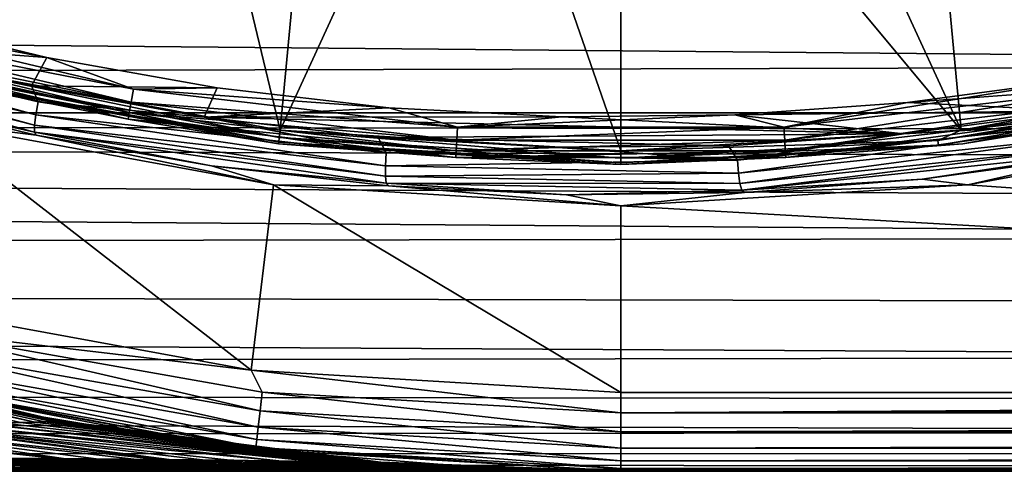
# Model space of a CAD drawing. Header units: metres. Extents: x -139 to 106, y -189 to 40.
# Tile 163 of 256: x -24.82 to -18.56, y -20 to -17.13. Entities that reach past the tile are written whole.
import ezdxf

# ---------------------------------------------------------------- set-up
doc = ezdxf.new("R2010")
doc.units = ezdxf.units.M
doc.layers.add('solid_153_ABGANG1_SW0003', color=7, linetype='CONTINUOUS')

msp = doc.modelspace()

# ---------------------------------------------------------------- linework, layer by layer
at = {"layer": 'solid_153_ABGANG1_SW0003'}
for points in [[(-24.789141, -14.755995, 139.078278), (-25.708202, -14.488983, 139.078278), (-25.299067, -17.440186, 136.350754)], [(-23.855129, -14.964771, 139.078278), (-24.789141, -14.755995, 139.078278), (-25.299067, -17.440186, 136.350754)], [(-23.855129, -14.964771, 139.078278), (-25.299067, -17.440186, 136.350754), (-23.165543, -17.831167, 136.350754)], [(-22.909851, -15.114489, 139.078278), (-23.855129, -14.964771, 139.078278), (-23.165543, -17.831167, 136.350754)], [(-18.14575, -14.964767, 139.078278), (-19.091028, -15.114487, 139.078278), (-16.701828, -17.440186, 136.350754)], [(-21.957037, -15.204556, 139.078278), (-22.909851, -15.114489, 139.078278), (-23.165543, -17.831167, 136.350754)], [(-19.091028, -15.114487, 139.078278), (-20.043839, -15.204555, 139.078278), (-18.835352, -17.831167, 136.350754)], [(-19.091028, -15.114487, 139.078278), (-18.835352, -17.831167, 136.350754), (-16.701828, -17.440186, 136.350754)], [(-21.957037, -15.204556, 139.078278), (-23.165543, -17.831167, 136.350754), (-21.000448, -17.962132, 136.350754)], [(-21.957037, -15.204556, 139.078278), (-21.000448, -17.962132, 136.350754), (-21.000448, -15.234618, 139.078278)], [(-20.043839, -15.204555, 139.078278), (-21.000448, -15.234618, 139.078278), (-18.835352, -17.831167, 136.350754)], [(-21.000448, -15.234618, 139.078278), (-21.000448, -17.962132, 136.350754), (-18.835352, -17.831167, 136.350754)], [(-116.999969, -16.459673, 64.701477), (-10.920226, -17.085918, 65.667038), (-11.21887, -17.415205, 66.228622)], [(-116.999969, -17.709116, 66.768303), (-116.999969, -16.459673, 64.701477), (-11.21887, -17.415205, 66.228622)], [(-26.883612, -17.138275, 134.206772), (-24.703835, -17.652645, 134.248535), (-26.858728, -17.059059, 134.248535)], [(-26.858728, -17.059059, 134.248535), (-24.703835, -17.652645, 134.248535), (-25.828751, -17.283476, 134.262894)], [(-26.901121, -17.202303, 134.141617), (-24.718515, -17.734375, 134.206772), (-26.883612, -17.138275, 134.206772)], [(-26.883612, -17.138275, 134.206772), (-24.718515, -17.734375, 134.206772), (-24.703835, -17.652645, 134.248535)], [(-26.1418, -17.173315, 134.320236), (-26.117792, -17.093124, 134.277573), (-24.098801, -17.571634, 134.277573)], [(-26.117792, -17.093124, 134.277573), (-25.719049, -17.11132, 134.262894), (-24.650034, -17.37075, 134.262894)], [(-24.098801, -17.571634, 134.277573), (-26.117792, -17.093124, 134.277573), (-24.650034, -17.37075, 134.262894)], [(-25.828751, -17.283476, 134.262894), (-24.650034, -17.37075, 134.262894), (-25.719049, -17.11132, 134.262894)], [(-26.901121, -17.202303, 134.141617), (-26.907541, -17.245693, 134.059311), (-24.727556, -17.800163, 134.141617)], [(-26.901121, -17.202303, 134.141617), (-24.727556, -17.800163, 134.141617), (-24.718515, -17.734375, 134.206772)], [(-26.1418, -17.173315, 134.320236), (-24.113337, -17.65407, 134.320236), (-26.160845, -17.236929, 134.386703)], [(-26.1418, -17.173315, 134.320236), (-24.098801, -17.571634, 134.277573), (-24.113337, -17.65407, 134.320236)], [(-24.727776, -17.844179, 134.059311), (-26.907541, -17.245693, 134.059311), (-25.817873, -17.597696, 133.968124)], [(-24.727556, -17.800163, 134.141617), (-26.907541, -17.245693, 134.059311), (-24.727776, -17.844179, 134.059311)], [(-26.160845, -17.236929, 134.386703), (-24.124866, -17.719465, 134.386703), (-26.173059, -17.277727, 134.470459)], [(-24.113337, -17.65407, 134.320236), (-24.124866, -17.719465, 134.386703), (-26.160845, -17.236929, 134.386703)], [(-26.173059, -17.277727, 134.470459), (-24.132263, -17.761406, 134.470459), (-25.320086, -17.525501, 134.562897)], [(-24.124866, -17.719465, 134.386703), (-24.132263, -17.761406, 134.470459), (-26.173059, -17.277727, 134.470459)], [(-25.828751, -17.283476, 134.262894), (-24.746315, -17.549915, 134.262894), (-24.650034, -17.37075, 134.262894)], [(-24.703835, -17.652645, 134.248535), (-24.746315, -17.549915, 134.262894), (-25.828751, -17.283476, 134.262894)], [(-24.746315, -17.549915, 134.262894), (-23.566914, -17.563477, 134.262894), (-24.650034, -17.37075, 134.262894)], [(-24.098801, -17.571634, 134.277573), (-24.650034, -17.37075, 134.262894), (-23.566914, -17.563477, 134.262894)], [(-116.999969, -17.709116, 66.768303), (-11.21887, -17.415205, 66.228622), (-11.477812, -17.722157, 66.793198)], [(-25.310467, -17.486437, 136.288696), (-23.171286, -17.878456, 136.288696), (-25.299067, -17.440186, 136.350754)], [(-23.171286, -17.878456, 136.288696), (-23.165543, -17.831167, 136.350754), (-25.299067, -17.440186, 136.350754)], [(-16.992897, -17.558226, 136.288696), (-16.701828, -17.440186, 136.350754), (-18.835352, -17.831167, 136.350754)], [(-25.317648, -17.515575, 136.216278), (-25.320093, -17.525501, 136.138626), (-23.176132, -17.918396, 136.138626)], [(-25.320093, -17.525501, 136.138626), (-25.320086, -17.525501, 134.562897), (-23.176125, -17.918396, 134.562897)], [(-23.176132, -17.918396, 136.138626), (-25.320093, -17.525501, 136.138626), (-23.176125, -17.918396, 134.562897)], [(-24.132263, -17.761406, 134.470459), (-23.176125, -17.918396, 134.562897), (-25.320086, -17.525501, 134.562897)], [(-25.310467, -17.486437, 136.288696), (-25.317648, -17.515575, 136.216278), (-23.174902, -17.908247, 136.216278)], [(-23.174902, -17.908247, 136.216278), (-25.317648, -17.515575, 136.216278), (-23.176132, -17.918396, 136.138626)], [(-25.310467, -17.486437, 136.288696), (-23.174902, -17.908247, 136.216278), (-23.171286, -17.878456, 136.288696)], [(-19.962986, -17.812517, 134.277573), (-19.178125, -17.656206, 134.262894), (-18.087833, -17.509401, 134.262894)], [(-17.902094, -17.571634, 134.277573), (-19.962986, -17.812517, 134.277573), (-18.087833, -17.509401, 134.262894)], [(-17.003092, -17.494347, 134.262894), (-18.087833, -17.509401, 134.262894), (-19.178125, -17.656206, 134.262894)], [(-18.097012, -17.708786, 134.262894), (-17.003092, -17.494347, 134.262894), (-19.178125, -17.656206, 134.262894)], [(-18.82476, -17.918396, 136.138626), (-18.824753, -17.918394, 134.562897), (-16.680792, -17.525497, 134.562897)], [(-16.680799, -17.525499, 136.138626), (-18.82476, -17.918396, 136.138626), (-16.680792, -17.525497, 134.562897)], [(-16.986219, -17.587482, 136.216278), (-18.82476, -17.918396, 136.138626), (-16.680799, -17.525499, 136.138626)], [(-17.868631, -17.761406, 134.470459), (-16.680792, -17.525497, 134.562897), (-18.824753, -17.918394, 134.562897)], [(-24.746315, -17.549915, 134.262894), (-23.649336, -17.748646, 134.262894), (-23.566914, -17.563477, 134.262894)], [(-24.703835, -17.652645, 134.248535), (-23.649336, -17.748646, 134.262894), (-24.746315, -17.549915, 134.262894)], [(-24.113337, -17.65407, 134.320236), (-24.098801, -17.571634, 134.277573), (-22.037909, -17.812517, 134.277573)], [(-24.098801, -17.571634, 134.277573), (-23.566914, -17.563477, 134.262894), (-22.47401, -17.688728, 134.262894)], [(-22.037909, -17.812517, 134.277573), (-24.098801, -17.571634, 134.277573), (-22.47401, -17.688728, 134.262894)], [(-23.649336, -17.748646, 134.262894), (-22.47401, -17.688728, 134.262894), (-23.566914, -17.563477, 134.262894)], [(-19.958118, -17.896084, 134.320236), (-19.962986, -17.812517, 134.277573), (-17.902094, -17.571634, 134.277573)], [(-19.958118, -17.896084, 134.320236), (-17.902094, -17.571634, 134.277573), (-17.887558, -17.65407, 134.320236)], [(-18.983994, -17.896526, 136.288696), (-16.986219, -17.587482, 136.216278), (-16.992897, -17.558226, 136.288696)], [(-18.983994, -17.896526, 136.288696), (-16.992897, -17.558226, 136.288696), (-18.835352, -17.831167, 136.350754)], [(-18.983994, -17.896526, 136.288696), (-18.980633, -17.926348, 136.216278), (-16.986219, -17.587482, 136.216278)], [(-16.986219, -17.587482, 136.216278), (-18.980633, -17.926348, 136.216278), (-18.82476, -17.918396, 136.138626)], [(-24.716908, -17.862656, 133.968124), (-25.817873, -17.597696, 133.968124), (-25.383118, -17.781193, 130.062897)], [(-24.727776, -17.844179, 134.059311), (-25.817873, -17.597696, 133.968124), (-24.716908, -17.862656, 133.968124)], [(-116.999969, -17.709116, 66.768303), (-11.882536, -18.269262, 67.924347), (-12.031331, -18.510269, 68.488487)], [(-116.999969, -18.700319, 68.970673), (-116.999969, -17.709116, 66.768303), (-12.031331, -18.510269, 68.488487)], [(-116.999969, -17.709116, 66.768303), (-11.698525, -18.006735, 67.358902), (-11.882536, -18.269262, 67.924347)], [(-116.999969, -17.709116, 66.768303), (-11.564344, -17.830698, 67.003738), (-11.698525, -18.006735, 67.358902)], [(-116.999969, -17.709116, 66.768303), (-11.477812, -17.722157, 66.793198), (-11.564344, -17.830698, 67.003738)], [(-24.718515, -17.734375, 134.206772), (-22.492073, -17.975149, 134.248535), (-24.703835, -17.652645, 134.248535)], [(-24.703835, -17.652645, 134.248535), (-22.492073, -17.975149, 134.248535), (-23.649336, -17.748646, 134.262894)], [(-24.113337, -17.65407, 134.320236), (-22.042776, -17.896084, 134.320236), (-24.124866, -17.719465, 134.386703)], [(-24.113337, -17.65407, 134.320236), (-22.037909, -17.812517, 134.277573), (-22.042776, -17.896084, 134.320236)], [(-23.649336, -17.748646, 134.262894), (-21.375397, -17.746038, 134.262894), (-22.47401, -17.688728, 134.262894)], [(-22.037909, -17.812517, 134.277573), (-22.47401, -17.688728, 134.262894), (-21.375397, -17.746038, 134.262894)], [(-18.097012, -17.708786, 134.262894), (-19.178125, -17.656206, 134.262894), (-20.275345, -17.735184, 134.262894)], [(-19.962986, -17.812517, 134.277573), (-20.275345, -17.735184, 134.262894), (-19.178125, -17.656206, 134.262894)], [(-19.202225, -17.854898, 134.262894), (-18.097012, -17.708786, 134.262894), (-20.275345, -17.735184, 134.262894)], [(-19.958118, -17.896084, 134.320236), (-17.887558, -17.65407, 134.320236), (-19.954258, -17.962376, 134.386703)], [(-17.887558, -17.65407, 134.320236), (-17.876028, -17.719465, 134.386703), (-19.954258, -17.962376, 134.386703)], [(-18.034145, -17.791346, 134.248535), (-18.097012, -17.708786, 134.262894), (-19.202225, -17.854898, 134.262894)], [(-24.727556, -17.800163, 134.141617), (-22.496313, -18.058086, 134.206772), (-24.718515, -17.734375, 134.206772)], [(-24.718515, -17.734375, 134.206772), (-22.496313, -18.058086, 134.206772), (-22.492073, -17.975149, 134.248535)], [(-24.124866, -17.719465, 134.386703), (-22.046637, -17.962376, 134.386703), (-24.132263, -17.761406, 134.470459)], [(-24.132263, -17.761406, 134.470459), (-22.049112, -18.00489, 134.470459), (-23.176125, -17.918396, 134.562897)], [(-22.046637, -17.962376, 134.386703), (-22.049112, -18.00489, 134.470459), (-24.132263, -17.761406, 134.470459)], [(-22.042776, -17.896084, 134.320236), (-22.046637, -17.962376, 134.386703), (-24.124866, -17.719465, 134.386703)], [(-23.649336, -17.748646, 134.262894), (-19.202225, -17.854898, 134.262894), (-21.375397, -17.746038, 134.262894)], [(-23.649336, -17.748646, 134.262894), (-22.542208, -17.878872, 134.262894), (-19.202225, -17.854898, 134.262894)], [(-22.492073, -17.975149, 134.248535), (-22.542208, -17.878872, 134.262894), (-23.649336, -17.748646, 134.262894)], [(-22.037909, -17.812517, 134.277573), (-21.375397, -17.746038, 134.262894), (-20.275345, -17.735184, 134.262894)], [(-19.962986, -17.812517, 134.277573), (-22.037909, -17.812517, 134.277573), (-20.275345, -17.735184, 134.262894)], [(-19.202225, -17.854898, 134.262894), (-20.275345, -17.735184, 134.262894), (-21.375397, -17.746038, 134.262894)], [(-19.954258, -17.962376, 134.386703), (-17.876028, -17.719465, 134.386703), (-19.951782, -18.00489, 134.470459)], [(-17.876028, -17.719465, 134.386703), (-17.868631, -17.761406, 134.470459), (-19.951782, -18.00489, 134.470459)], [(-19.951782, -18.00489, 134.470459), (-17.868631, -17.761406, 134.470459), (-18.824753, -17.918394, 134.562897)], [(-25.383118, -17.781193, 130.062897), (-25.66683, -18.933428, 130.062897), (-23.350632, -19.357853, 130.062897)], [(-23.207876, -18.179819, 130.062897), (-25.383118, -17.781193, 130.062897), (-23.350632, -19.357853, 130.062897)], [(-24.716908, -17.862656, 133.968124), (-25.383118, -17.781193, 130.062897), (-23.207876, -18.179819, 130.062897)], [(-24.727556, -17.800163, 134.141617), (-24.727776, -17.844179, 134.059311), (-22.496725, -18.124523, 134.141617)], [(-24.727556, -17.800163, 134.141617), (-22.496725, -18.124523, 134.141617), (-22.496313, -18.058086, 134.206772)], [(-23.171286, -17.878456, 136.288696), (-21.000448, -18.009768, 136.288696), (-23.165543, -17.831167, 136.350754)], [(-21.000448, -18.009768, 136.288696), (-21.000448, -17.962132, 136.350754), (-23.165543, -17.831167, 136.350754)], [(-22.042776, -17.896084, 134.320236), (-22.037909, -17.812517, 134.277573), (-19.962986, -17.812517, 134.277573)], [(-22.042776, -17.896084, 134.320236), (-19.962986, -17.812517, 134.277573), (-19.958118, -17.896084, 134.320236)], [(-18.983994, -17.896526, 136.288696), (-18.835352, -17.831167, 136.350754), (-21.000448, -17.962132, 136.350754)], [(-20.257402, -18.021622, 134.248535), (-18.034145, -17.791346, 134.248535), (-19.202225, -17.854898, 134.262894)], [(-20.251135, -18.104437, 134.206772), (-18.034145, -17.791346, 134.248535), (-20.257402, -18.021622, 134.248535)], [(-20.251135, -18.104437, 134.206772), (-18.017466, -17.872715, 134.206772), (-18.034145, -17.791346, 134.248535)], [(-16.617777, -17.781193, 130.062897), (-18.793018, -18.179819, 130.062897), (0.000017, -19.499998, 130.062897)], [(-17.961832, -17.990368, 133.968124), (-18.793018, -18.179819, 130.062897), (-16.617777, -17.781193, 130.062897)], [(-24.727776, -17.844179, 134.059311), (-24.716908, -17.862656, 133.968124), (-23.601624, -18.058804, 133.968124)], [(-22.490698, -18.168293, 134.059311), (-24.727776, -17.844179, 134.059311), (-23.601624, -18.058804, 133.968124)], [(-22.496725, -18.124523, 134.141617), (-24.727776, -17.844179, 134.059311), (-22.490698, -18.168293, 134.059311)], [(-23.601624, -18.058804, 133.968124), (-24.716908, -17.862656, 133.968124), (-23.207876, -18.179819, 130.062897)], [(-23.171286, -17.878456, 136.288696), (-23.174902, -17.908247, 136.216278), (-21.000448, -18.039778, 136.216278)], [(-23.171286, -17.878456, 136.288696), (-21.000448, -18.039778, 136.216278), (-21.000448, -18.009768, 136.288696)], [(-22.542208, -17.878872, 134.262894), (-20.314306, -17.932102, 134.262894), (-19.202225, -17.854898, 134.262894)], [(-22.542208, -17.878872, 134.262894), (-21.429083, -17.940102, 134.262894), (-20.314306, -17.932102, 134.262894)], [(-22.492073, -17.975149, 134.248535), (-21.429083, -17.940102, 134.262894), (-22.542208, -17.878872, 134.262894)], [(-19.958118, -17.896084, 134.320236), (-19.954258, -17.962376, 134.386703), (-22.046637, -17.962376, 134.386703)], [(-22.042776, -17.896084, 134.320236), (-19.958118, -17.896084, 134.320236), (-22.046637, -17.962376, 134.386703)], [(-18.983994, -17.896526, 136.288696), (-21.000448, -17.962132, 136.350754), (-21.000448, -18.009768, 136.288696)], [(-18.983994, -17.896526, 136.288696), (-21.000448, -18.009768, 136.288696), (-18.980633, -17.926348, 136.216278)], [(-20.257402, -18.021622, 134.248535), (-19.202225, -17.854898, 134.262894), (-20.314306, -17.932102, 134.262894)], [(-20.242903, -18.170395, 134.141617), (-18.017466, -17.872715, 134.206772), (-20.251135, -18.104437, 134.206772)], [(-20.242903, -18.170395, 134.141617), (-18.000721, -17.937078, 134.141617), (-18.017466, -17.872715, 134.206772)], [(-23.174902, -17.908247, 136.216278), (-23.176132, -17.918396, 136.138626), (-21.000448, -18.049999, 136.138626)], [(-23.176132, -17.918396, 136.138626), (-23.176125, -17.918396, 134.562897), (-21.000439, -18.049999, 134.562897)], [(-21.000448, -18.049999, 136.138626), (-23.176132, -17.918396, 136.138626), (-21.000439, -18.049999, 134.562897)], [(-22.049112, -18.00489, 134.470459), (-21.000439, -18.049999, 134.562897), (-23.176125, -17.918396, 134.562897)], [(-21.000448, -18.039778, 136.216278), (-23.174902, -17.908247, 136.216278), (-21.000448, -18.049999, 136.138626)], [(-22.492073, -17.975149, 134.248535), (-20.257402, -18.021622, 134.248535), (-21.429083, -17.940102, 134.262894)], [(-19.954258, -17.962376, 134.386703), (-19.951782, -18.00489, 134.470459), (-22.049112, -18.00489, 134.470459)], [(-22.046637, -17.962376, 134.386703), (-19.954258, -17.962376, 134.386703), (-22.049112, -18.00489, 134.470459)], [(-20.257402, -18.021622, 134.248535), (-20.314306, -17.932102, 134.262894), (-21.429083, -17.940102, 134.262894)], [(-21.000448, -18.049999, 136.138626), (-21.000439, -18.049999, 134.562897), (-18.824753, -17.918394, 134.562897)], [(-18.82476, -17.918396, 136.138626), (-21.000448, -18.049999, 136.138626), (-18.824753, -17.918394, 134.562897)], [(-21.000448, -18.039778, 136.216278), (-21.000448, -18.049999, 136.138626), (-18.82476, -17.918396, 136.138626)], [(-18.980633, -17.926348, 136.216278), (-21.000448, -18.039778, 136.216278), (-18.82476, -17.918396, 136.138626)], [(-18.980633, -17.926348, 136.216278), (-21.000448, -18.009768, 136.288696), (-21.000448, -18.039778, 136.216278)], [(-19.951782, -18.00489, 134.470459), (-18.824753, -17.918394, 134.562897), (-21.000439, -18.049999, 134.562897)], [(-20.242903, -18.170395, 134.141617), (-20.230707, -18.213051, 134.059311), (-18.000721, -17.937078, 134.141617)], [(-18.000721, -17.937078, 134.141617), (-20.230707, -18.213051, 134.059311), (-17.982553, -17.977764, 134.059311)], [(-22.496313, -18.058086, 134.206772), (-20.257402, -18.021622, 134.248535), (-22.492073, -17.975149, 134.248535)], [(-22.496313, -18.058086, 134.206772), (-20.251135, -18.104437, 134.206772), (-20.257402, -18.021622, 134.248535)], [(-22.049112, -18.00489, 134.470459), (-19.951782, -18.00489, 134.470459), (-21.000439, -18.049999, 134.562897)], [(-17.982553, -17.977764, 134.059311), (-20.230707, -18.213051, 134.059311), (-19.083733, -18.14422, 133.968124)], [(-17.982553, -17.977764, 134.059311), (-19.083733, -18.14422, 133.968124), (-17.961832, -17.990368, 133.968124)], [(-17.961832, -17.990368, 133.968124), (-19.083733, -18.14422, 133.968124), (-18.793018, -18.179819, 130.062897)], [(-22.47632, -18.185389, 133.968124), (-23.601624, -18.058804, 133.968124), (-23.207876, -18.179819, 130.062897)], [(-22.490698, -18.168293, 134.059311), (-23.601624, -18.058804, 133.968124), (-22.47632, -18.185389, 133.968124)], [(-22.496725, -18.124523, 134.141617), (-20.251135, -18.104437, 134.206772), (-22.496313, -18.058086, 134.206772)], [(-22.496725, -18.124523, 134.141617), (-20.242903, -18.170395, 134.141617), (-20.251135, -18.104437, 134.206772)], [(-22.496725, -18.124523, 134.141617), (-22.490698, -18.168293, 134.059311), (-20.242903, -18.170395, 134.141617)], [(-20.230707, -18.213051, 134.059311), (-20.213017, -18.228178, 133.968124), (-19.083733, -18.14422, 133.968124)], [(-19.083733, -18.14422, 133.968124), (-20.213017, -18.228178, 133.968124), (-18.793018, -18.179819, 130.062897)], [(-23.207876, -18.179819, 130.062897), (-23.350632, -19.357853, 130.062897), (-21.000422, -19.499998, 130.062897)], [(-21.000448, -18.313345, 130.062897), (-23.207876, -18.179819, 130.062897), (-21.000422, -19.499998, 130.062897)], [(-22.47632, -18.185389, 133.968124), (-23.207876, -18.179819, 130.062897), (-21.000448, -18.313345, 130.062897)], [(-22.490698, -18.168293, 134.059311), (-22.47632, -18.185389, 133.968124), (-21.345333, -18.241919, 133.968124)], [(-20.230707, -18.213051, 134.059311), (-22.490698, -18.168293, 134.059311), (-21.345333, -18.241919, 133.968124)], [(-20.242903, -18.170395, 134.141617), (-22.490698, -18.168293, 134.059311), (-20.230707, -18.213051, 134.059311)], [(-21.345333, -18.241919, 133.968124), (-22.47632, -18.185389, 133.968124), (-21.000448, -18.313345, 130.062897)], [(-20.230707, -18.213051, 134.059311), (-21.345333, -18.241919, 133.968124), (-20.213017, -18.228178, 133.968124)], [(-18.793018, -18.179819, 130.062897), (-21.000448, -18.313345, 130.062897), (0.000017, -19.499998, 130.062897)], [(-20.213017, -18.228178, 133.968124), (-21.000448, -18.313345, 130.062897), (-18.793018, -18.179819, 130.062897)], [(-20.213017, -18.228178, 133.968124), (-21.345333, -18.241919, 133.968124), (-21.000448, -18.313345, 130.062897)], [(-21.000448, -18.313345, 130.062897), (-21.000422, -19.499998, 130.062897), (0.000017, -19.499998, 130.062897)], [(-116.999969, -18.700319, 68.970673), (-12.031331, -18.510269, 68.488487), (-12.228665, -18.9305, 69.610176)], [(-116.999969, -18.700319, 68.970673), (-12.228665, -18.9305, 69.610176), (-12.299582, -19.273281, 70.720444)], [(-116.999969, -19.418831, 71.276451), (-116.999969, -18.700319, 68.970673), (-12.299582, -19.273281, 70.720444)], [(-23.350632, -19.357853, 130.062897), (-25.66683, -18.933428, 130.062897), (-25.527302, -19.100292, 130.045853)], [(-25.527302, -19.100292, 130.045853), (-25.555138, -19.217741, 129.995834), (-23.293297, -19.616566, 129.995834)], [(-23.279285, -19.496677, 130.045853), (-25.527302, -19.100292, 130.045853), (-23.293297, -19.616566, 129.995834)], [(-23.350632, -19.357853, 130.062897), (-25.527302, -19.100292, 130.045853), (-23.279285, -19.496677, 130.045853)], [(-26.725029, -19.225048, 97.422829), (-24.624947, -19.68161, 98.324341), (-26.669687, -19.216822, 98.749588)], [(-26.669687, -19.216822, 98.749588), (-24.597368, -19.678997, 99.793259), (-26.625959, -19.209547, 100.076401)], [(-26.669687, -19.216822, 98.749588), (-24.624947, -19.68161, 98.324341), (-24.597368, -19.678997, 99.793259)], [(-26.625959, -19.209547, 100.076401), (-24.57831, -19.67761, 101.262108), (-26.593441, -19.204937, 101.403519)], [(-26.625959, -19.209547, 100.076401), (-24.597368, -19.678997, 99.793259), (-24.57831, -19.67761, 101.262108)], [(-26.593441, -19.204937, 101.403519), (-24.57831, -19.67761, 101.262108), (-26.050432, -19.351938, 102.729401)], [(-116.999969, -19.418831, 71.276451), (-12.299582, -19.273281, 70.720444), (-12.250163, -19.544422, 71.818314)], [(-26.910795, -19.238111, 94.777069), (-24.815693, -19.689913, 93.922539), (-26.804066, -19.232004, 96.098488)], [(-24.94195, -19.691652, 92.459908), (-24.815693, -19.689913, 93.922539), (-26.910795, -19.238111, 94.777069)], [(-26.804066, -19.232004, 96.098488), (-24.724768, -19.687811, 95.387512), (-26.725029, -19.225048, 97.422829)], [(-24.815693, -19.689913, 93.922539), (-24.724768, -19.687811, 95.387512), (-26.804066, -19.232004, 96.098488)], [(-26.725029, -19.225048, 97.422829), (-24.662851, -19.68507, 96.854935), (-24.624947, -19.68161, 98.324341)], [(-24.724768, -19.687811, 95.387512), (-24.662851, -19.68507, 96.854935), (-26.725029, -19.225048, 97.422829)], [(-25.555138, -19.217741, 129.995834), (-25.579035, -19.318573, 129.91626), (-23.305328, -19.71949, 129.91626)], [(-23.293297, -19.616566, 129.995834), (-25.555138, -19.217741, 129.995834), (-23.305328, -19.71949, 129.91626)], [(-25.579035, -19.318573, 129.91626), (-25.597363, -19.395903, 129.812546), (-23.314554, -19.798422, 129.812546)], [(-23.305328, -19.71949, 129.91626), (-25.579035, -19.318573, 129.91626), (-23.314554, -19.798422, 129.812546)], [(-24.57831, -19.67761, 101.262108), (-24.882952, -19.61953, 102.729401), (-26.050432, -19.351938, 102.729401)], [(-25.597363, -19.395903, 129.812546), (-25.608868, -19.444447, 129.691803), (-23.320345, -19.847975, 129.691803)], [(-23.314554, -19.798422, 129.812546), (-25.597363, -19.395903, 129.812546), (-23.320345, -19.847975, 129.691803)], [(-23.350632, -19.357853, 130.062897), (-21.00045, -19.629404, 130.045853), (-21.000422, -19.499998, 130.062897)], [(-23.350632, -19.357853, 130.062897), (-23.279285, -19.496677, 130.045853), (-21.00045, -19.629404, 130.045853)], [(-116.999969, -19.418831, 71.276451), (-12.250163, -19.544422, 71.818314), (-12.083153, -19.74884, 72.90316)], [(-116.999969, -19.854172, 73.652031), (-116.999969, -19.418831, 71.276451), (-12.083153, -19.74884, 72.90316)], [(-25.608868, -19.444447, 129.691803), (-25.786751, -19.418835, 129.562897), (-23.411171, -19.854174, 129.562897)], [(-23.706465, -19.816086, 102.729401), (-23.411171, -19.854174, 129.562897), (-25.786751, -19.418835, 129.562897)], [(-24.882952, -19.61953, 102.729401), (-23.706465, -19.816086, 102.729401), (-25.786751, -19.418835, 129.562897)], [(-23.320345, -19.847975, 129.691803), (-25.608868, -19.444447, 129.691803), (-23.411171, -19.854174, 129.562897)], [(-23.279285, -19.496677, 130.045853), (-23.293297, -19.616566, 129.995834), (-21.00045, -19.750109, 129.99585)], [(-23.279285, -19.496677, 130.045853), (-21.00045, -19.750109, 129.99585), (-21.00045, -19.629404, 130.045853)], [(21.00046, -19.499994, 130.062897), (0.000017, -19.499998, 130.062897), (-21.00045, -19.629404, 130.045853)], [(21.000456, -19.629404, 130.045853), (21.00046, -19.499994, 130.062897), (-21.00045, -19.629404, 130.045853)], [(0.000017, -19.499998, 130.062897), (-21.000422, -19.499998, 130.062897), (-21.00045, -19.629404, 130.045853)], [(-24.57831, -19.67761, 101.262108), (-23.706465, -19.816086, 102.729401), (-24.882952, -19.61953, 102.729401)], [(-23.293297, -19.616566, 129.995834), (-23.305328, -19.71949, 129.91626), (-21.00045, -19.853737, 129.91626)], [(-23.293297, -19.616566, 129.995834), (-21.00045, -19.853737, 129.91626), (-21.00045, -19.750109, 129.99585)], [(21.000456, -19.629404, 130.045853), (-21.00045, -19.629404, 130.045853), (-21.00045, -19.750109, 129.99585)], [(21.000456, -19.750107, 129.995834), (21.000456, -19.629404, 130.045853), (-21.00045, -19.750109, 129.99585)], [(-26.685516, -19.689758, 85.355026), (-24.853138, -19.917805, 82.961563), (-24.58806, -19.918949, 83.483101)], [(-26.685516, -19.689758, 85.355026), (-24.58806, -19.918949, 83.483101), (-24.543934, -19.919189, 83.57576)], [(-26.685516, -19.689758, 85.355026), (-24.543934, -19.919189, 83.57576), (-26.114281, -19.690523, 86.712395)], [(-26.114281, -19.690523, 86.712395), (-24.543934, -19.919189, 83.57576), (-24.335463, -19.920523, 84.039734)], [(-26.114281, -19.690523, 86.712395), (-24.335463, -19.920523, 84.039734), (-24.096352, -19.922462, 84.634048)], [(-26.114281, -19.690523, 86.712395), (-24.096352, -19.922462, 84.634048), (-23.938307, -19.923986, 85.07193)], [(-26.114281, -19.690523, 86.712395), (-23.938307, -19.923986, 85.07193), (-25.677755, -19.691996, 88.115395)], [(-25.677755, -19.691996, 88.115395), (-23.483791, -19.929564, 86.622917), (-23.155279, -19.934816, 88.207497)], [(-25.677755, -19.691996, 88.115395), (-23.155279, -19.934816, 88.207497), (-25.352867, -19.693119, 89.549118)], [(-25.677755, -19.691996, 88.115395), (-23.938307, -19.923986, 85.07193), (-23.870586, -19.9247, 85.272736)], [(-25.677755, -19.691996, 88.115395), (-23.870586, -19.9247, 85.272736), (-23.658474, -19.927195, 85.963943)], [(-25.677755, -19.691996, 88.115395), (-23.658474, -19.927195, 85.963943), (-23.483791, -19.929564, 86.622917)], [(-25.352867, -19.693119, 89.549118), (-22.925163, -19.938772, 89.805481), (-25.115263, -19.69298, 91.000717)], [(-25.352867, -19.693119, 89.549118), (-23.155279, -19.934816, 88.207497), (-22.925163, -19.938772, 89.805481)], [(-25.115263, -19.69298, 91.000717), (-22.765879, -19.941217, 91.41452), (-24.94195, -19.691652, 92.459908)], [(-25.115263, -19.69298, 91.000717), (-22.925163, -19.938772, 89.805481), (-22.880714, -19.939484, 90.196259)], [(-25.115263, -19.69298, 91.000717), (-22.880714, -19.939484, 90.196259), (-22.802916, -19.940668, 90.983284)], [(-25.115263, -19.69298, 91.000717), (-22.802916, -19.940668, 90.983284), (-22.765879, -19.941217, 91.41452)], [(-24.94195, -19.691652, 92.459908), (-22.765879, -19.941217, 91.41452), (-24.815693, -19.689913, 93.922539)], [(-24.815693, -19.689913, 93.922539), (-22.657743, -19.94269, 93.03064), (-24.724768, -19.687811, 95.387512)], [(-24.815693, -19.689913, 93.922539), (-22.765879, -19.941217, 91.41452), (-22.733786, -19.941679, 91.828857)], [(-24.815693, -19.689913, 93.922539), (-22.733786, -19.941679, 91.828857), (-22.688229, -19.942303, 92.503494)], [(-24.815693, -19.689913, 93.922539), (-22.688229, -19.942303, 92.503494), (-22.657743, -19.94269, 93.03064)], [(-24.724768, -19.687811, 95.387512), (-22.587961, -19.943369, 94.645988), (-24.662851, -19.68507, 96.854935)], [(-24.724768, -19.687811, 95.387512), (-22.657743, -19.94269, 93.03064), (-22.648037, -19.942808, 93.215073)], [(-24.724768, -19.687811, 95.387512), (-22.648037, -19.942808, 93.215073), (-22.613413, -19.943174, 93.964699)], [(-24.724768, -19.687811, 95.387512), (-22.613413, -19.943174, 93.964699), (-22.587961, -19.943369, 94.645988)], [(-24.662851, -19.68507, 96.854935), (-22.53356, -19.942595, 97.876022), (-24.624947, -19.68161, 98.324341)], [(-24.662851, -19.68507, 96.854935), (-22.587961, -19.943369, 94.645988), (-22.584322, -19.943392, 94.755455)], [(-24.662851, -19.68507, 96.854935), (-22.584322, -19.943392, 94.755455), (-22.548321, -19.943319, 96.260658)], [(-24.662851, -19.68507, 96.854935), (-22.548321, -19.943319, 96.260658), (-22.536638, -19.942816, 97.386024)], [(-24.662851, -19.68507, 96.854935), (-22.536638, -19.942816, 97.386024), (-22.53356, -19.942595, 97.876022)], [(-24.624947, -19.68161, 98.324341), (-22.526791, -19.942125, 99.494934), (-24.597368, -19.678997, 99.793259)], [(-24.624947, -19.68161, 98.324341), (-22.53356, -19.942595, 97.876022), (-22.530983, -19.942423, 98.355606)], [(-22.527678, -19.942202, 99.165657), (-22.526791, -19.942125, 99.494934), (-24.624947, -19.68161, 98.324341)], [(-24.624947, -19.68161, 98.324341), (-22.530983, -19.942423, 98.355606), (-22.527678, -19.942202, 99.165657)], [(-24.597368, -19.678997, 99.793259), (-22.526443, -19.941759, 101.111946), (-24.57831, -19.67761, 101.262108)], [(-24.597368, -19.678997, 99.793259), (-22.526791, -19.942125, 99.494934), (-22.526443, -19.941759, 101.111946)], [(-24.57831, -19.67761, 101.262108), (-22.526443, -19.941759, 101.111946), (-23.706465, -19.816086, 102.729401)], [(-116.999969, -19.854172, 73.652031), (-12.083153, -19.74884, 72.90316), (-11.797955, -19.890707, 73.974808)], [(-23.305328, -19.71949, 129.91626), (-23.314554, -19.798422, 129.812546), (-21.00045, -19.933208, 129.812561)], [(-23.305328, -19.71949, 129.91626), (-21.00045, -19.933208, 129.812561), (-21.00045, -19.853737, 129.91626)], [(21.000456, -19.750107, 129.995834), (-21.00045, -19.750109, 129.99585), (-21.00045, -19.853737, 129.91626)], [(21.000456, -19.853733, 129.91626), (21.000456, -19.750107, 129.995834), (-21.00045, -19.853737, 129.91626)], [(-23.706465, -19.816086, 102.729401), (-22.529398, -19.941467, 102.729401), (-23.411171, -19.854174, 129.562897)], [(-23.706465, -19.816086, 102.729401), (-22.526443, -19.941759, 101.111946), (-22.527506, -19.941624, 101.789673)], [(-22.527506, -19.941624, 101.789673), (-22.529398, -19.941467, 102.729401), (-23.706465, -19.816086, 102.729401)], [(-23.314554, -19.798422, 129.812546), (-23.320345, -19.847975, 129.691803), (-21.00045, -19.983099, 129.691803)], [(-23.314554, -19.798422, 129.812546), (-21.00045, -19.983099, 129.691803), (-21.00045, -19.933208, 129.812561)], [(-116.999969, -19.854172, 73.652031), (-10.859993, -20, 76.062767), (-15.930239, -20, 76.062767)], [(-116.999969, -19.854172, 73.652031), (-11.390957, -19.973394, 75.031601), (-10.859993, -20, 76.062767)], [(-116.999969, -19.854172, 73.652031), (-15.930239, -20, 76.062767), (-21.000484, -20, 76.062775)], [(-116.999969, -19.854172, 73.652031), (-21.000484, -20, 76.062775), (-23.685762, -19.999994, 76.062782)], [(-116.999969, -19.854172, 73.652031), (-23.685762, -19.999994, 76.062782), (-26.364519, -19.999994, 76.06279)], [(-116.999969, -19.854172, 73.652031), (-11.797955, -19.890707, 73.974808), (-11.390957, -19.973394, 75.031601)], [(-23.320345, -19.847975, 129.691803), (-23.411171, -19.854174, 129.562897), (-21.00045, -20, 129.562897)], [(-23.411171, -19.854174, 129.562897), (-21.000422, -20, 102.729401), (-21.000452, -20, 116.146149)], [(-21.765265, -19.985365, 102.729401), (-21.000422, -20, 102.729401), (-23.411171, -19.854174, 129.562897)], [(-23.411171, -19.854174, 129.562897), (-21.000452, -20, 116.146149), (-21.00045, -20, 129.562897)], [(-22.529398, -19.941467, 102.729401), (-21.765265, -19.985365, 102.729401), (-23.411171, -19.854174, 129.562897)], [(-23.320345, -19.847975, 129.691803), (-21.00045, -20, 129.562897), (-21.00045, -19.983099, 129.691803)], [(21.000456, -19.853733, 129.91626), (-21.00045, -19.853737, 129.91626), (-21.00045, -19.933208, 129.812561)], [(21.000456, -19.933203, 129.812546), (21.000456, -19.853733, 129.91626), (-21.00045, -19.933208, 129.812561)], [(-26.27693, -19.960693, 79.361862), (-26.301495, -19.976925, 78.551056), (-23.646835, -19.993, 78.81266)], [(-26.247496, -19.941242, 80.165642), (-26.27693, -19.960693, 79.361862), (-23.632727, -19.988142, 79.707573)], [(-26.27693, -19.960693, 79.361862), (-23.646835, -19.993, 78.81266), (-23.632727, -19.988142, 79.707573)], [(-26.21106, -19.919357, 80.957375), (-26.247496, -19.941242, 80.165642), (-23.615959, -19.982368, 80.59462)], [(-26.247496, -19.941242, 80.165642), (-23.632727, -19.988142, 79.707573), (-23.615959, -19.982368, 80.59462)], [(-25.704004, -19.917425, 81.60128), (-26.21106, -19.919357, 80.957375), (-23.597044, -19.975857, 81.475311)], [(-26.21106, -19.919357, 80.957375), (-23.615959, -19.982368, 80.59462), (-23.597044, -19.975857, 81.475311)], [(-25.325893, -19.917, 82.15554), (-25.704004, -19.917425, 81.60128), (-23.576485, -19.968777, 82.351135)], [(-25.704004, -19.917425, 81.60128), (-23.597044, -19.975857, 81.475311), (-23.576485, -19.968777, 82.351135)], [(-25.128685, -19.917149, 82.474716), (-25.325893, -19.917, 82.15554), (-23.576485, -19.968777, 82.351135)], [(-25.128685, -19.917149, 82.474716), (-23.576485, -19.968777, 82.351135), (-23.554777, -19.961304, 83.223572)], [(-24.853138, -19.917805, 82.961563), (-25.128685, -19.917149, 82.474716), (-23.554777, -19.961304, 83.223572)], [(-24.58806, -19.918949, 83.483101), (-24.853138, -19.917805, 82.961563), (-23.554777, -19.961304, 83.223572)], [(-24.58806, -19.918949, 83.483101), (-23.554777, -19.961304, 83.223572), (-23.532354, -19.953583, 84.093872)], [(-24.543934, -19.919189, 83.57576), (-24.58806, -19.918949, 83.483101), (-23.532354, -19.953583, 84.093872)], [(-24.335463, -19.920523, 84.039734), (-24.543934, -19.919189, 83.57576), (-23.532354, -19.953583, 84.093872)], [(-24.096352, -19.922462, 84.634048), (-24.335463, -19.920523, 84.039734), (-23.532354, -19.953583, 84.093872)], [(-24.096352, -19.922462, 84.634048), (-23.532354, -19.953583, 84.093872), (-23.509584, -19.945742, 84.963165)], [(-23.938307, -19.923986, 85.07193), (-24.096352, -19.922462, 84.634048), (-23.509584, -19.945742, 84.963165)], [(-23.938307, -19.923986, 85.07193), (-23.509584, -19.945742, 84.963165), (-23.486843, -19.937912, 85.832527)], [(-23.870586, -19.9247, 85.272736), (-23.938307, -19.923986, 85.07193), (-23.486843, -19.937912, 85.832527)], [(-23.658474, -19.927195, 85.963943), (-23.870586, -19.9247, 85.272736), (-23.486843, -19.937912, 85.832527)], [(-23.658474, -19.927195, 85.963943), (-23.486843, -19.937912, 85.832527), (-23.464394, -19.929846, 86.70237)], [(-23.483791, -19.929564, 86.622917), (-23.658474, -19.927195, 85.963943), (-23.464394, -19.929846, 86.70237)], [(-23.554777, -19.961304, 83.223572), (-23.576485, -19.968777, 82.351135), (-21.000465, -20, 82.784752)], [(-23.532354, -19.953583, 84.093872), (-23.554777, -19.961304, 83.223572), (-21.000465, -20, 83.842842)], [(-23.554777, -19.961304, 83.223572), (-21.000465, -20, 82.784752), (-21.000465, -20, 83.842842)], [(-23.509584, -19.945742, 84.963165), (-23.532354, -19.953583, 84.093872), (-21.000463, -20, 84.960121)], [(-23.532354, -19.953583, 84.093872), (-21.000465, -20, 83.842842), (-21.000463, -20, 84.960121)], [(-23.486843, -19.937912, 85.832527), (-23.509584, -19.945742, 84.963165), (-21.000462, -20, 86.118179)], [(-23.509584, -19.945742, 84.963165), (-21.000463, -20, 84.960121), (-21.000462, -20, 86.118179)], [(-23.464394, -19.929846, 86.70237), (-23.486843, -19.937912, 85.832527), (-21.000462, -20, 86.118179)], [(-23.483791, -19.929564, 86.622917), (-23.464394, -19.929846, 86.70237), (-23.278833, -19.932728, 87.543182)], [(-23.483791, -19.929564, 86.622917), (-23.278833, -19.932728, 87.543182), (-23.166943, -19.934616, 88.140297)], [(-23.483791, -19.929564, 86.622917), (-23.166943, -19.934616, 88.140297), (-23.155279, -19.934816, 88.207497)], [(-23.464394, -19.929846, 86.70237), (-21.000462, -20, 86.118179), (-21.00046, -20, 87.31974)], [(-23.460848, -19.929897, 86.717041), (-23.464394, -19.929846, 86.70237), (-21.00046, -20, 87.31974)], [(-23.278833, -19.932728, 87.543182), (-23.464394, -19.929846, 86.70237), (-23.460848, -19.929897, 86.717041)], [(-23.278833, -19.932728, 87.543182), (-23.460848, -19.929897, 86.717041), (-21.00046, -20, 87.31974)], [(-23.278833, -19.932728, 87.543182), (-21.00046, -20, 87.31974), (-21.000456, -20, 88.180855)], [(-23.166943, -19.934616, 88.140297), (-23.278833, -19.932728, 87.543182), (-21.000456, -20, 88.180855)], [(-23.155279, -19.934816, 88.207497), (-23.166943, -19.934616, 88.140297), (-21.000456, -20, 88.180855)], [(-23.155279, -19.934816, 88.207497), (-21.000456, -20, 88.180855), (-21.000454, -20, 89.033134)], [(-23.063107, -19.936426, 88.778816), (-23.155279, -19.934816, 88.207497), (-21.000454, -20, 89.033134)], [(-22.967766, -19.938065, 89.462204), (-23.155279, -19.934816, 88.207497), (-23.063107, -19.936426, 88.778816)], [(-22.925163, -19.938772, 89.805481), (-23.155279, -19.934816, 88.207497), (-22.967766, -19.938065, 89.462204)], [(-22.967766, -19.938065, 89.462204), (-23.063107, -19.936426, 88.778816), (-21.000454, -20, 89.033134)], [(-22.967766, -19.938065, 89.462204), (-21.000454, -20, 89.033134), (-21.00045, -20, 89.881676)], [(-22.925163, -19.938772, 89.805481), (-22.967766, -19.938065, 89.462204), (-21.00045, -20, 89.881676)], [(-22.880714, -19.939484, 90.196259), (-22.925163, -19.938772, 89.805481), (-21.00045, -20, 89.881676)], [(-22.880714, -19.939484, 90.196259), (-21.00045, -20, 89.881676), (-21.000448, -20, 90.727554)], [(-22.802916, -19.940668, 90.983284), (-22.880714, -19.939484, 90.196259), (-21.000448, -20, 90.727554)], [(-22.802916, -19.940668, 90.983284), (-21.000448, -20, 90.727554), (-21.000446, -20, 91.568619)], [(-22.765879, -19.941217, 91.41452), (-22.802916, -19.940668, 90.983284), (-21.000446, -20, 91.568619)], [(-22.733786, -19.941679, 91.828857), (-22.765879, -19.941217, 91.41452), (-21.000446, -20, 91.568619)], [(-22.733786, -19.941679, 91.828857), (-21.000446, -20, 91.568619), (-21.000444, -20, 92.401382)], [(-22.688229, -19.942303, 92.503494), (-22.733786, -19.941679, 91.828857), (-21.000444, -20, 92.401382)], [(-22.688229, -19.942303, 92.503494), (-21.000444, -20, 92.401382), (-21.000444, -20, 93.233971)], [(-22.657743, -19.94269, 93.03064), (-22.688229, -19.942303, 92.503494), (-21.000444, -20, 93.233971)], [(-22.648037, -19.942808, 93.215073), (-22.657743, -19.94269, 93.03064), (-21.000444, -20, 93.233971)], [(-22.613413, -19.943174, 93.964699), (-22.648037, -19.942808, 93.215073), (-21.000444, -20, 93.233971)], [(-22.613413, -19.943174, 93.964699), (-21.000444, -20, 93.233971), (-21.000443, -20, 94.075806)], [(-22.587961, -19.943369, 94.645988), (-22.613413, -19.943174, 93.964699), (-21.000443, -20, 94.075806)], [(-22.587961, -19.943369, 94.645988), (-21.000443, -20, 94.075806), (-21.000441, -20, 94.919312)], [(-22.584322, -19.943392, 94.755455), (-22.587961, -19.943369, 94.645988), (-21.000441, -20, 94.919312)], [(-22.548321, -19.943319, 96.260658), (-22.584322, -19.943392, 94.755455), (-22.561094, -19.943457, 95.587387)], [(-22.561094, -19.943457, 95.587387), (-22.584322, -19.943392, 94.755455), (-21.000441, -20, 94.919312)], [(-22.548321, -19.943319, 96.260658), (-22.561094, -19.943457, 95.587387), (-21.000441, -20, 95.774361)], [(-22.561094, -19.943457, 95.587387), (-21.000441, -20, 94.919312), (-21.000441, -20, 95.774361)], [(-22.536638, -19.942816, 97.386024), (-22.548321, -19.943319, 96.260658), (-22.545473, -19.943243, 96.464523)], [(-22.545473, -19.943243, 96.464523), (-22.548321, -19.943319, 96.260658), (-21.000439, -20, 96.658463)], [(-22.548321, -19.943319, 96.260658), (-21.000441, -20, 95.774361), (-21.000439, -20, 96.658463)], [(-22.536638, -19.942816, 97.386024), (-22.545473, -19.943243, 96.464523), (-21.000439, -20, 96.658463)], [(-22.53356, -19.942595, 97.876022), (-22.536638, -19.942816, 97.386024), (-21.000439, -20, 97.564903)], [(-22.536638, -19.942816, 97.386024), (-21.000439, -20, 96.658463), (-21.000439, -20, 97.564903)], [(-22.530983, -19.942423, 98.355606), (-22.53356, -19.942595, 97.876022), (-21.000437, -20, 98.500175)], [(-22.53356, -19.942595, 97.876022), (-21.000439, -20, 97.564903), (-21.000437, -20, 98.500175)], [(-22.527678, -19.942202, 99.165657), (-22.530983, -19.942423, 98.355606), (-21.000437, -20, 98.500175)], [(-22.527506, -19.941624, 101.789673), (-21.765265, -19.985365, 102.729401), (-22.529398, -19.941467, 102.729401)], [(-22.526791, -19.942125, 99.494934), (-22.527678, -19.942202, 99.165657), (-21.000435, -20, 99.483871)], [(-22.527678, -19.942202, 99.165657), (-21.000437, -20, 98.500175), (-21.000435, -20, 99.483871)], [(-22.527506, -19.941624, 101.789673), (-21.000427, -20, 101.60144), (-21.000422, -20, 102.729401)], [(-22.527506, -19.941624, 101.789673), (-22.526443, -19.941759, 101.111946), (-21.000427, -20, 101.60144)], [(-22.527506, -19.941624, 101.789673), (-21.000422, -20, 102.729401), (-21.765265, -19.985365, 102.729401)], [(-22.526443, -19.941759, 101.111946), (-22.526791, -19.942125, 99.494934), (-22.52619, -19.941809, 100.882355)], [(-22.52619, -19.941809, 100.882355), (-22.526791, -19.942125, 99.494934), (-22.526007, -19.942011, 100.007492)], [(-22.526007, -19.942011, 100.007492), (-22.526791, -19.942125, 99.494934), (-21.000431, -20, 100.519592)], [(-22.526791, -19.942125, 99.494934), (-21.000435, -20, 99.483871), (-21.000431, -20, 100.519592)], [(-22.526443, -19.941759, 101.111946), (-22.52619, -19.941809, 100.882355), (-21.000427, -20, 101.60144)], [(-22.52619, -19.941809, 100.882355), (-21.000431, -20, 100.519592), (-21.000427, -20, 101.60144)], [(-22.52619, -19.941809, 100.882355), (-22.526007, -19.942011, 100.007492), (-21.000431, -20, 100.519592)], [(21.000456, -19.933203, 129.812546), (-21.00045, -19.933208, 129.812561), (-21.00045, -19.983099, 129.691803)], [(21.000456, -19.983093, 129.691803), (21.000456, -19.933203, 129.812546), (-21.00045, -19.983099, 129.691803)], [(-26.332203, -19.997217, 76.902908), (-26.364519, -19.999994, 76.06279), (-23.664679, -19.999144, 76.992134)], [(-26.364519, -19.999994, 76.06279), (-23.685762, -19.999994, 76.062782), (-23.664679, -19.999144, 76.992134)], [(-26.320242, -19.989313, 77.731873), (-26.332203, -19.997217, 76.902908), (-23.664679, -19.999144, 76.992134)], [(-26.301495, -19.976925, 78.551056), (-26.320242, -19.989313, 77.731873), (-23.657698, -19.99674, 77.908134)], [(-26.320242, -19.989313, 77.731873), (-23.664679, -19.999144, 76.992134), (-23.657698, -19.99674, 77.908134)], [(-26.301495, -19.976925, 78.551056), (-23.657698, -19.99674, 77.908134), (-23.646835, -19.993, 78.81266)], [(-23.664679, -19.999144, 76.992134), (-23.685762, -19.999994, 76.062782), (-21.000484, -20, 76.751671)], [(-23.685762, -19.999994, 76.062782), (-21.000484, -20, 76.062775), (-21.000484, -20, 76.751671)], [(-23.657698, -19.99674, 77.908134), (-23.664679, -19.999144, 76.992134), (-21.000483, -20, 77.481789)], [(-23.664679, -19.999144, 76.992134), (-21.000484, -20, 76.751671), (-21.000483, -20, 77.481789)], [(-23.646835, -19.993, 78.81266), (-23.657698, -19.99674, 77.908134), (-21.000479, -20, 78.252213)], [(-23.657698, -19.99674, 77.908134), (-21.000483, -20, 77.481789), (-21.000479, -20, 78.252213)], [(-23.632727, -19.988142, 79.707573), (-23.646835, -19.993, 78.81266), (-21.000473, -20, 79.064491)], [(-23.646835, -19.993, 78.81266), (-21.000479, -20, 78.252213), (-21.000473, -20, 79.064491)], [(-23.615959, -19.982368, 80.59462), (-23.632727, -19.988142, 79.707573), (-21.000469, -20, 79.922768)], [(-23.632727, -19.988142, 79.707573), (-21.000473, -20, 79.064491), (-21.000469, -20, 79.922768)], [(-23.597044, -19.975857, 81.475311), (-23.615959, -19.982368, 80.59462), (-21.000467, -20, 80.826668)], [(-23.615959, -19.982368, 80.59462), (-21.000469, -20, 79.922768), (-21.000467, -20, 80.826668)], [(-23.576485, -19.968777, 82.351135), (-23.597044, -19.975857, 81.475311), (-21.000465, -20, 81.780815)], [(-23.597044, -19.975857, 81.475311), (-21.000467, -20, 80.826668), (-21.000465, -20, 81.780815)], [(-23.576485, -19.968777, 82.351135), (-21.000465, -20, 81.780815), (-21.000465, -20, 82.784752)], [(-21.000484, -20, 76.062775), (-15.930239, -20, 76.062767), (-10.062149, -19.999998, 77.361885)], [(-21.000484, -20, 76.751671), (-21.000484, -20, 76.062775), (-10.062149, -19.999998, 77.361885)], [(-21.000483, -20, 77.481789), (-21.000484, -20, 76.751671), (-10.062149, -19.999998, 77.361885)], [(-21.000483, -20, 77.481789), (-10.062149, -19.999998, 77.361885), (-9.106843, -19.999998, 78.555504)], [(-21.000479, -20, 78.252213), (-21.000483, -20, 77.481789), (-9.106843, -19.999998, 78.555504)], [(-21.000473, -20, 79.064491), (-21.000479, -20, 78.252213), (-9.106843, -19.999998, 78.555504)], [(-21.000473, -20, 79.064491), (-9.106843, -19.999998, 78.555504), (-8.01147, -19.999998, 79.62085)], [(-21.000469, -20, 79.922768), (-21.000473, -20, 79.064491), (-8.01147, -19.999998, 79.62085)], [(-21.000469, -20, 79.922768), (-8.01147, -19.999998, 79.62085), (-6.792027, -19.999998, 80.54245)], [(-21.000467, -20, 80.826668), (-21.000469, -20, 79.922768), (-6.792027, -19.999998, 80.54245)], [(-21.000467, -20, 80.826668), (-6.792027, -19.999998, 80.54245), (-5.467935, -19.999998, 81.305565)], [(-21.000465, -20, 81.780815), (-21.000467, -20, 80.826668), (-5.467935, -19.999998, 81.305565)], [(-21.000465, -20, 83.842842), (21.000465, -19.999994, 83.847229), (21.000463, -19.999994, 84.938248)], [(-21.000463, -20, 84.960121), (-21.000465, -20, 83.842842), (21.000463, -19.999994, 84.938248)], [(-21.000465, -20, 83.842842), (21.000465, -19.999994, 82.808022), (21.000465, -19.999994, 83.847229)], [(-21.000465, -20, 82.784752), (0.447528, -19.999998, 82.579628), (21.000465, -19.999994, 82.808022)], [(-21.000465, -20, 83.842842), (-21.000465, -20, 82.784752), (21.000465, -19.999994, 82.808022)], [(-21.000465, -20, 82.784752), (-1.076522, -19.999998, 82.540565), (0.447528, -19.999998, 82.579628)], [(-21.000465, -20, 81.780815), (-2.58824, -19.999998, 82.31237), (-1.076522, -19.999998, 82.540565)], [(-21.000465, -20, 82.784752), (-21.000465, -20, 81.780815), (-1.076522, -19.999998, 82.540565)], [(-21.000465, -20, 81.780815), (-4.059175, -19.999998, 81.898674), (-2.58824, -19.999998, 82.31237)], [(-21.000465, -20, 81.780815), (-5.467935, -19.999998, 81.305565), (-4.059175, -19.999998, 81.898674)], [(-21.000463, -20, 84.960121), (21.000463, -19.999994, 84.938248), (21.000462, -19.999994, 86.06871)], [(-21.000462, -20, 86.118179), (-21.000463, -20, 84.960121), (21.000462, -19.999994, 86.06871)], [(-21.000462, -20, 86.118179), (21.000462, -19.999994, 86.06871), (21.00046, -19.999994, 87.240997)], [(-21.00046, -20, 87.31974), (-21.000462, -20, 86.118179), (21.00046, -19.999994, 87.240997)], [(-21.00046, -20, 87.31974), (21.00046, -19.999994, 87.240997), (21.000456, -19.999994, 88.084084)], [(-21.000456, -20, 88.180855), (-21.00046, -20, 87.31974), (21.000456, -19.999994, 88.084084)], [(-21.000456, -20, 88.180855), (21.000456, -19.999994, 88.084084), (21.000454, -19.999994, 88.926346)], [(-21.000454, -20, 89.033134), (-21.000456, -20, 88.180855), (21.000454, -19.999994, 88.926346)], [(-21.000454, -20, 89.033134), (21.000454, -19.999994, 88.926346), (21.000452, -19.999994, 89.772186)], [(-21.00045, -20, 89.881676), (-21.000454, -20, 89.033134), (21.000452, -19.999994, 89.772186)], [(-21.000452, -20, 116.146149), (21.000458, -19.999994, 116.146149), (21.000456, -19.999994, 129.562897)], [(-21.00045, -20, 129.562897), (-21.000452, -20, 116.146149), (21.000456, -19.999994, 129.562897)], [(-21.000452, -20, 116.146149), (-21.000422, -20, 102.729401), (21.000458, -19.999994, 116.146149)], [(21.000456, -19.983093, 129.691803), (-21.00045, -20, 129.562897), (21.000456, -19.999994, 129.562897)], [(21.000456, -19.983093, 129.691803), (-21.00045, -19.983099, 129.691803), (-21.00045, -20, 129.562897)], [(-21.00045, -20, 89.881676), (21.000452, -19.999994, 89.772186), (21.000448, -19.999994, 90.620285)], [(-21.000448, -20, 90.727554), (-21.00045, -20, 89.881676), (21.000448, -19.999994, 90.620285)], [(-21.000448, -20, 90.727554), (21.000448, -19.999994, 90.620285), (21.000446, -19.999994, 91.46685)], [(-21.000446, -20, 91.568619), (-21.000448, -20, 90.727554), (21.000446, -19.999994, 91.46685)], [(-21.000446, -20, 91.568619), (21.000446, -19.999994, 91.46685), (21.000444, -19.999994, 92.310364)], [(-21.000444, -20, 92.401382), (-21.000446, -20, 91.568619), (21.000444, -19.999994, 92.310364)], [(-21.000444, -20, 93.233971), (21.000444, -19.999994, 93.155823), (21.000443, -19.999994, 94.008202)], [(-21.000443, -20, 94.075806), (-21.000444, -20, 93.233971), (21.000443, -19.999994, 94.008202)], [(-21.000444, -20, 92.401382), (21.000444, -19.999994, 92.310364), (21.000444, -19.999994, 93.155823)], [(-21.000444, -20, 93.233971), (-21.000444, -20, 92.401382), (21.000444, -19.999994, 93.155823)], [(-21.000443, -20, 94.075806), (21.000443, -19.999994, 94.008202), (21.000441, -19.999994, 94.860008)], [(-21.000441, -20, 94.919312), (-21.000443, -20, 94.075806), (21.000441, -19.999994, 94.860008)], [(-21.000441, -20, 95.774361), (21.000441, -19.999994, 95.722351), (21.000439, -19.999994, 96.613136)], [(-21.000439, -20, 96.658463), (-21.000441, -20, 95.774361), (21.000439, -19.999994, 96.613136)], [(-21.000441, -20, 94.919312), (21.000441, -19.999994, 94.860008), (21.000441, -19.999994, 95.722351)], [(-21.000441, -20, 95.774361), (-21.000441, -20, 94.919312), (21.000441, -19.999994, 95.722351)], [(-21.000439, -20, 97.564903), (21.000439, -19.999994, 97.524902), (21.000437, -19.999994, 98.465118)], [(-21.000437, -20, 98.500175), (-21.000439, -20, 97.564903), (21.000437, -19.999994, 98.465118)], [(-21.000439, -20, 96.658463), (21.000439, -19.999994, 96.613136), (21.000439, -19.999994, 97.524902)], [(-21.000439, -20, 97.564903), (-21.000439, -20, 96.658463), (21.000439, -19.999994, 97.524902)], [(-21.000437, -20, 98.500175), (21.000437, -19.999994, 98.465118), (21.000435, -19.999994, 99.455238)], [(-21.000435, -20, 99.483871), (-21.000437, -20, 98.500175), (21.000435, -19.999994, 99.455238)], [(-21.000435, -20, 99.483871), (21.000435, -19.999994, 99.455238), (21.000431, -19.999994, 100.499237)], [(-21.000431, -20, 100.519592), (-21.000435, -20, 99.483871), (21.000431, -19.999994, 100.499237)], [(-21.000431, -20, 100.519592), (21.000431, -19.999994, 100.499237), (21.000427, -19.999994, 101.590622)], [(-21.000427, -20, 101.60144), (-21.000431, -20, 100.519592), (21.000427, -19.999994, 101.590622)], [(-21.000427, -20, 101.60144), (21.000427, -19.999994, 101.590622), (21.000422, -19.999994, 102.729401)], [(-21.000422, -20, 102.729401), (-21.000427, -20, 101.60144), (21.000422, -19.999994, 102.729401)], [(-21.000422, -20, 102.729401), (21.000422, -19.999994, 102.729401), (21.000458, -19.999994, 116.146149)]]:
    msp.add_3dface(points, dxfattribs=at)

doc.saveas('drawing.dxf')
